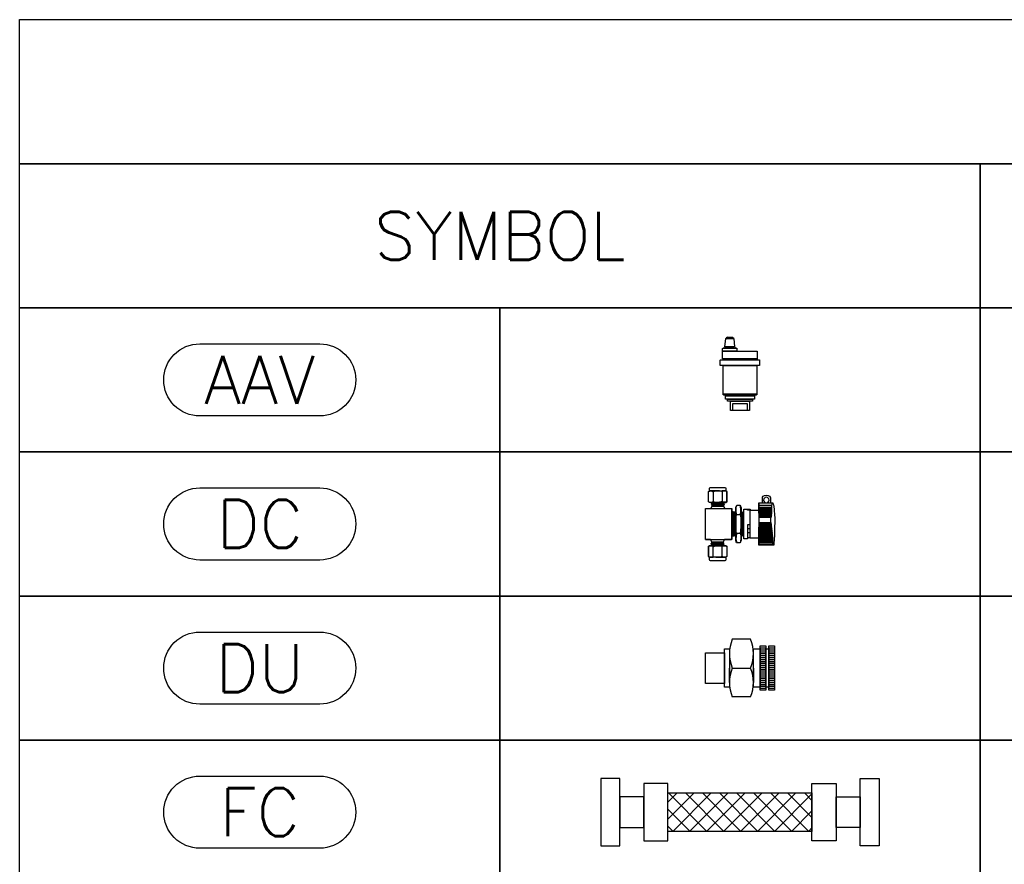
# Model space of a CAD drawing. Header units: millimetres. Extents: x -1469 to 52323, y -1368 to 13830.
# Tile 74 of 85: x 33710 to 34735, y 526 to 1406. Entities that reach past the tile are written whole.
import ezdxf

# ---------------------------------------------------------------- set-up
doc = ezdxf.new("R2010")
doc.units = ezdxf.units.MM
doc.layers.add('HVAC DETAIL LINE', color=7, linetype='Continuous')
doc.layers.add('HVAC DETAIL TEXT', color=7, linetype='Continuous')
doc.styles.get("Standard").update_dxf_attribs({"font": 'arial.ttf'})

# ---------------------------------------------------------------- blocks, each defined once
blk = doc.blocks.new('AUTOMATIC AIR VENT')
at = {"layer": 'HVAC DETAIL LINE'}
for p, q in [((-17.1, 64.9), (-17.1, 64.9)), ((-4.1, 64.9), (-17.1, 64.9)), ((-16.6, 65.4), (-4.6, 65.4)), ((-4.1, 64.9), (-4.1, 64.9))]:
    blk.add_line(p, q, dxfattribs=at)
for points in [[(-5.6, 66.4), (-15.6, 66.4), (-14.7, 75.1), (-6.4, 75.1)], [(-15, 16), (15, 16), (15, 12), (-15, 12)], [(-15, 16), (15, 16), (15, 15), (-15, 15)], [(-13, 12), (13, 12), (13, 10), (-13, 10)], [(-10, 10), (10, 10), (10, 0), (-10, 0)], [(-7.5, 7.5), (7.5, 7.5), (7.5, 0), (-7.5, 0)]]:
    blk.add_lwpolyline(points, close=True, dxfattribs=at)
for points in [[(-12.9, 76.5), (-8.2, 76.5)], [(-18.1, 61.9), (17.9, 61.9), (17.9, 53.9), (-18.1, 53.9), (-18.1, 61.9)], [(-14.6, 66.4), (-6.6, 66.4), (-6.6, 65.4), (-14.6, 65.4), (-14.6, 66.4)], [(20.5, 52.5), (-20.5, 52.5)], [(-17.9, 53), (17.9, 53)], [(-17.5, 47), (17.5, 47), (17.5, 17), (-17.5, 17), (-17.5, 47)]]:
    blk.add_lwpolyline(points, dxfattribs=at)
for points in [[(-18.1, 61.9), (-18.1, 64.4, -0.414214), (-17.6, 64.9), (-3.6, 64.9, -0.414214), (-3.1, 64.4), (-3.1, 61.9), (-18.1, 61.9), (-18.1, 64.4)], [(-17.8, 53.9), (-17.8, 53.4, -0.198912), (-17.9, 53, -0.198912)], [(17.8, 53.9), (17.8, 53.4, 0.198912), (17.9, 53, 0.198912)]]:
    blk.add_lwpolyline(points, format="xyb", dxfattribs=at)
for points in [[(-20, 53), (20, 53, -0.414214), (20.5, 52.5), (20.5, 47), (-20.5, 47), (-20.5, 52.5, -0.414214)], [(-17.5, 17), (17.5, 17), (17.5, 17, -0.414214), (16.5, 16), (-16.5, 16, -0.414214), (-17.5, 17)]]:
    blk.add_lwpolyline(points, format="xyb", close=True, dxfattribs=at)
for centre, radius, start, end in [((-10.6, 71.7), 5.32, 115.9071, 140.8472), ((-10.6, 71.7), 5.32, 39.3, 64.2532), ((-16.6, 64.9), 0.5, 90, 180), ((-4.6, 64.9), 0.5, 0, 90)]:
    blk.add_arc(centre, radius, start, end, dxfattribs=at)
blk = doc.blocks.new('DIELECTRIC_UNION_32MM')
at = {"layer": 'HVAC DETAIL LINE'}
for p, q in [((57, 21), (63, 21)), ((66, 21), (72, 21)), ((57, 19), (63, 19)), ((57, 17), (63, 17)), ((57, 15), (63, 15)), ((57, 13), (63, 13)), ((57, 11), (63, 11)), ((66, 19), (72, 19)), ((66, 17), (72, 17)), ((66, 15), (72, 15)), ((66, 13), (72, 13)), ((66, 11), (72, 11)), ((57, 9), (63, 9)), ((57, 7), (63, 7)), ((57, 5), (63, 5)), ((57, 3), (63, 3)), ((57, 1), (63, 1)), ((66, 9), (72, 9)), ((66, 7), (72, 7)), ((66, 5), (72, 5)), ((66, 3), (72, 3)), ((66, 1), (72, 1)), ((57, -1), (63, -1)), ((57, -3), (63, -3)), ((57, -5), (63, -5)), ((57, -7), (63, -7)), ((57, -9), (63, -9)), ((66, -1), (72, -1)), ((66, -3), (72, -3)), ((66, -5), (72, -5)), ((66, -7), (72, -7)), ((66, -9), (72, -9)), ((57, -11), (63, -11)), ((57, -13), (63, -13)), ((57, -15), (63, -15)), ((57, -17), (63, -17)), ((57, -19), (63, -19)), ((66, -11), (72, -11)), ((66, -13), (72, -13)), ((66, -15), (72, -15)), ((66, -17), (72, -17)), ((66, -19), (72, -19)), ((57, -21), (63, -21)), ((66, -21), (72, -21))]:
    blk.add_line(p, q, dxfattribs=at)
for points in [[(47, 30), (28, 30)], [(25, 15), (25, 0)], [(50, 0), (50, 15)], [(25, -15), (25, 0)], [(28, 0), (47, 0)], [(28, 0), (47, 0)], [(50, 0), (50, -15)], [(47, -30), (28, -30)]]:
    blk.add_lwpolyline(points, dxfattribs=at)
for points in [[(57, -23), (57, 23), (63, 23), (63, -23)], [(66, -23), (66, 23), (72, 23), (72, -23)], [(0, -16), (0, 16), (20, 16), (20, -16)], [(20, -20), (20, 20), (25, 20), (25, -20)], [(50, -20), (50, 20), (57, 20), (57, -20)], [(63, -20), (63, 20), (66, 20), (66, -20)]]:
    blk.add_lwpolyline(points, close=True, dxfattribs=at)
for centre, start, end in [((64, 15), 157.3801, 202.6199), ((11, 15), 337.3801, 22.6199), ((64, -15), 157.3801, 202.6199), ((11, -15), 337.3801, 22.6199)]:
    blk.add_arc(centre, 39, start, end, dxfattribs=at)
blk = doc.blocks.new('FLEXIBLE_CONNECTOR_32MM')
at = {"layer": 'HVAC DETAIL LINE'}
h = blk.add_hatch(dxfattribs=at)
h.set_pattern_fill('ANSI37', color=256, scale=100)
h.set_pattern_definition([(45, (-1478.164, -376.04), (-8.838835, 8.838835), []), (135, (-1478.164, -376.04), (-8.838835, -8.838835), [])])
h.paths.add_polyline_path([(220, -20), (220, 20), (70, 20), (70, -20)])
for points in [[(20, 35), (0, 35), (0, -35), (20, -35)], [(270, 35), (290, 35), (290, -35), (270, -35)], [(45, 30), (45, -30), (70, -30), (70, 30)], [(245, 30), (245, -30), (220, -30), (220, 30)], [(45, 16), (20, 16), (20, -16), (45, -16)], [(70, 20), (220, 20), (220, -20), (70, -20)], [(245, 16), (270, 16), (270, -16), (245, -16)]]:
    blk.add_lwpolyline(points, close=True, dxfattribs=at)
blk = doc.blocks.new('DC_15MM')
at = {"layer": 'HVAC DETAIL LINE'}
for p, q in [((-7.5, 0), (-15, 0)), ((0, 0), (-7.5, 0)), ((-15.9, -3.5), (-17.2, -4.3)), ((-17.2, -4.3), (-16, -3.6)), ((-17.2, -4.3), (-17.2, -15.1)), ((-17.2, -9.5), (-17.2, -4.3)), ((-17.2, -14.9), (-17.2, -9.5)), ((-16, -3.6), (-12.3, -3.6)), ((-15.9, -0.8), (-15.9, -3.5)), ((-7.5, -3.5), (-15.4, -3.5)), ((-12.3, -3.6), (-12.3, -9.5)), ((-12.3, -9.5), (-12.3, -15.7)), ((-7.5, -3.5), (0.9, -3.5)), ((0.9, -3.6), (-2.8, -3.6)), ((-2.8, -3.6), (-2.8, -9.5)), ((-2.8, -9.5), (-2.8, -15.7)), ((0.9, -3.6), (0.9, -0.8)), ((2.2, -4.3), (0.9, -3.6)), ((2.2, -4.3), (0.9, -3.6)), ((2.2, -15.1), (2.2, -4.3)), ((2.2, -9.5), (2.2, -4.3)), ((2.2, -14.9), (2.2, -9.5)), ((-64.8, -16), (-65.4, -17.4)), ((-62.5, -16), (-64.8, -16)), ((-50.6, -16.1), (-64.8, -16.1)), ((-63.9, -18.9), (-50.5, -18.9)), ((-63.9, -20.7), (-63.9, -18.9)), ((-62.5, -10.4), (-62.5, -16)), ((-54, -16), (-54, -10.4)), ((-50.5, -16), (-54, -16)), ((-50.6, -60.2), (-50.6, -16.2)), ((-50.5, -26.9), (-50.5, -16)), ((-31, -18.6), (-31.9, -21.4)), ((-27.3, -18.6), (-31, -18.6)), ((-26.3, -21.1), (-27.3, -18.6)), ((-16, -15.7), (-17.2, -14.9)), ((-17.2, -15.1), (-16, -15.8)), ((-12.3, -15.7), (-16, -15.7)), ((-16, -15.8), (-13.8, -15.8)), ((-7.5, -15.6), (-15.4, -15.6)), ((-13.7, -19.7), (-14.9, -22)), ((-13.8, -15.8), (-14.6, -16.4)), ((-14.6, -16.4), (-13.6, -17.1)), ((-13.6, -17.1), (-14.5, -17.9)), ((-14.5, -17.9), (-13.7, -18.7)), ((-14.4, -16.5), (-1, -15.7)), ((-14.1, -18), (-1.1, -17.2)), ((-13.7, -18.7), (-13.7, -19.7)), ((-13.6, -17.1), (-1.5, -16.5)), ((-13.6, -18.8), (-1.5, -17.9)), ((-1.8, -18.8), (-13.6, -18.8)), ((-13.6, -19.8), (-1.8, -19.8)), ((-7.5, -15.6), (0.4, -15.6)), ((-2.8, -15.7), (0.9, -15.7)), ((-1.7, -18.8), (-1.2, -18.3)), ((-1.7, -19.7), (-1.7, -18.8)), ((-0.3, -22), (-1.7, -19.7)), ((-1.5, -16.5), (-1, -15.8)), ((-0.8, -17.2), (-1.5, -16.5)), ((-1.5, -17.9), (-0.8, -17.2)), ((-1.2, -18.3), (-1.5, -17.9)), ((-1, -15.8), (0.9, -15.8)), ((0.9, -15.7), (2.2, -14.9)), ((0.9, -15.8), (2.2, -15.1)), ((-51.5, -20.7), (-63.9, -20.7)), ((-63.9, -21.8), (-63.9, -21.3)), ((-51.5, -22.4), (-63.9, -22.4)), ((-63.9, -22.9), (-63.9, -22.4)), ((-51.6, -22.9), (-63.9, -22.9)), ((-63.9, -24), (-63.9, -23.5)), ((-51.6, -24), (-63.9, -24)), ((-51.5, -24.6), (-63.9, -24.6)), ((-63.9, -25.2), (-63.9, -24.6)), ((-51.6, -25.1), (-63.9, -25.1)), ((-51.5, -21.3), (-63.8, -21.3)), ((-51.6, -21.8), (-63.8, -21.8)), ((-51.5, -23.5), (-63.8, -23.5)), ((-51.5, -25.7), (-63.8, -25.7)), ((-63.8, -26.3), (-63.8, -25.8)), ((-63.7, -27.4), (-63.8, -26.9)), ((-51.6, -26.3), (-63.7, -26.3)), ((-51.5, -26.8), (-63.7, -26.8)), ((-51.5, -27.9), (-63.7, -27.9)), ((-63.6, -28.5), (-63.7, -28)), ((-51.6, -27.4), (-63.6, -27.4)), ((-51.6, -28.5), (-63.6, -28.5)), ((-51.5, -29), (-63.6, -29)), ((-63.5, -29.6), (-63.6, -29.1)), ((-51.6, -29.6), (-63.5, -29.6)), ((-51.5, -30.1), (-63.4, -30.2)), ((-63.3, -30.7), (-63.4, -30.2)), ((-51.6, -30.7), (-63.3, -30.7)), ((-51.5, -31.3), (-51.5, -20.7)), ((-41.3, -23.7), (-50.5, -23.7)), ((-34.6, -22.6), (-41.3, -22.6)), ((-41.3, -22.6), (-41.3, -23.7)), ((-41.2, -52.9), (-41.2, -22.6)), ((-41, -23.8), (-38.6, -23.8)), ((-38.6, -23.8), (-38.6, -22.6)), ((-34.8, -53.4), (-34.8, -22.6)), ((-34.6, -26.6), (-34.6, -22.6)), ((-33.8, -25.6), (-34.6, -26.6)), ((-33.1, -26.5), (-33.8, -25.6)), ((-33.7, -26.1), (-33.7, -50.6)), ((-32.2, -25.3), (-33.1, -26.5)), ((-32.6, -49.6), (-33.1, -26.5)), ((-31.8, -48.3), (-32.3, -25.3)), ((-31.9, -25.7), (-32.2, -25.3)), ((-31.9, -21.4), (-31.9, -25.7)), ((-31.8, -51.7), (-31.8, -25.9)), ((-27.2, -28.2), (-31, -28.2)), ((-26.4, -21.2), (-26.4, -55.5)), ((-26.3, -26.3), (-26.3, -21.1)), ((-25.5, -25.1), (-26.3, -26.3)), ((-25.8, -49.7), (-26.3, -26.5)), ((-24.5, -26.5), (-25.5, -25.1)), ((-24.9, -50.8), (-25.5, -25.1)), ((-23.7, -25.2), (-24.5, -26.5)), ((-23.9, -49.6), (-24.5, -26.4)), ((-23.3, -25.7), (-23.7, -25.2)), ((-22.9, -51.2), (-23.7, -25.3)), ((-23.2, -25.1), (-23.3, -25.7)), ((-22.1, -25.1), (-23.2, -25.1)), ((-23, -51), (-23, -25.2)), ((-14.9, -22), (-22.1, -22)), ((-22.1, -22), (-22.1, -25.1)), ((-21.9, -22.2), (-21.9, -54.3)), ((-21.9, -22.2), (5.3, -22.2)), ((5.3, -22), (-0.3, -22)), ((5.3, -54.4), (5.3, -22)), ((-51.6, -39.9), (-63.6, -39.8)), ((-51.6, -40.4), (-63.6, -40.4)), ((-63.6, -41), (-63.6, -40.4)), ((-51.6, -41), (-63.6, -41)), ((-63.5, -39.8), (-63.4, -39.3)), ((-63.4, -38.6), (-63.3, -38.2)), ((-51.6, -38.7), (-63.4, -38.7)), ((-51.6, -39.3), (-63.4, -39.3)), ((-51.6, -38.1), (-63.3, -38.2)), ((-63.2, -31.3), (-51.5, -31.3)), ((-51.6, -37), (-63.2, -37)), ((-63.2, -37.6), (-63.2, -37)), ((-51.6, -37.6), (-63.2, -37.6)), ((-51.5, -36.4), (-63.1, -36.4)), ((-51.5, -57.5), (-51.5, -36.4)), ((-41.1, -38.9), (-38.5, -38.9)), ((-38.5, -38.9), (-38.5, -53.6)), ((-66.5, -49.7), (-65.9, -58.4)), ((-51.6, -50.6), (-64.8, -50.7)), ((-51.6, -50.1), (-64.7, -50.1)), ((-64.7, -51.2), (-64.7, -50.6)), ((-51.6, -51.2), (-64.7, -51.2)), ((-51.6, -48.9), (-64.6, -48.9)), ((-51.6, -49.5), (-64.6, -49.5)), ((-64.6, -50), (-64.6, -49.5)), ((-51.6, -48.4), (-64.5, -48.4)), ((-64.5, -48.9), (-64.5, -48.4)), ((-64.4, -47.8), (-64.3, -47.2)), ((-51.6, -47.8), (-64.4, -47.8)), ((-51.6, -47.2), (-64.3, -47.2)), ((-51.6, -45.5), (-64.2, -45.5)), ((-51.6, -46.1), (-64.2, -46.1)), ((-64.2, -46.6), (-64.2, -46.1)), ((-51.6, -46.7), (-64.2, -46.7)), ((-64.1, -45.5), (-64.1, -44.9)), ((-51.5, -45), (-64.1, -45)), ((-51.6, -43.3), (-64, -43.3)), ((-51.6, -43.8), (-64, -43.8)), ((-64, -44.4), (-64, -43.8)), ((-51.6, -44.4), (-64, -44.4)), ((-51.6, -42.1), (-63.9, -42.1)), ((-51.6, -42.7), (-63.9, -42.7)), ((-63.9, -43.2), (-63.9, -42.7)), ((-63.8, -42.1), (-63.7, -41.6)), ((-51.6, -41.6), (-63.7, -41.6)), ((-50.5, -60.3), (-50.5, -41.4)), ((-41.1, -43.1), (-38.7, -43.1)), ((-38.7, -46.9), (-41.1, -46.9)), ((-34.6, -53.6), (-34.6, -49.9)), ((-34.6, -49.9), (-33.6, -50.9)), ((-33.6, -50.9), (-32.6, -49.7)), ((-32.6, -49.7), (-31.9, -50.6)), ((-31.9, -50.6), (-31.9, -55)), ((-30.9, -48), (-27.2, -48.1)), ((-26.4, -50.7), (-25.7, -49.6)), ((-26.4, -55.2), (-26.4, -50.7)), ((-25.7, -49.6), (-24.9, -50.8)), ((-24.9, -50.8), (-23.9, -49.6)), ((-23.9, -49.6), (-23.1, -51.2)), ((-23.1, -51.2), (-22.1, -51.2)), ((-22.1, -51.2), (-22.1, -54.3)), ((-65.9, -58.4), (-65.9, -60.3)), ((-65.9, -60.3), (-50.5, -60.3)), ((-65.8, -60.3), (-65, -59.2)), ((-65.1, -57.5), (-51.5, -57.5)), ((-51.6, -52.9), (-65, -52.9)), ((-51.6, -53.5), (-65, -53.5)), ((-51.6, -54.1), (-65, -54.1)), ((-51.6, -54.6), (-65, -54.6)), ((-51.6, -55.2), (-65, -55.2)), ((-65, -55.7), (-65, -55.2)), ((-51.6, -55.8), (-65, -55.8)), ((-51.6, -56.3), (-65, -56.3)), ((-65, -56.9), (-65, -56.3)), ((-51.6, -56.9), (-65, -56.9)), ((-65, -59.2), (-65, -57.5)), ((-65, -59.2), (-50.5, -59.2)), ((-64.9, -53.4), (-64.8, -52.9)), ((-64.9, -54.6), (-64.9, -54)), ((-51.6, -51.8), (-64.8, -51.8)), ((-64.8, -52.3), (-64.8, -51.8)), ((-51.6, -52.4), (-64.8, -52.4)), ((-50.5, -52.8), (-41, -52.8)), ((-41, -52.8), (-41, -52.4)), ((-41, -52.4), (-38.6, -52.4)), ((-38.6, -52.4), (-38.6, -53.6)), ((-38.6, -53.6), (-34.6, -53.6)), ((-31.9, -55), (-31, -57.8)), ((-31, -57.8), (-27.2, -57.8)), ((-27.2, -57.8), (-26.4, -55.2)), ((-22.1, -54.3), (-14.6, -54.4)), ((5.2, -54.2), (-21.9, -54.2)), ((-15.9, -60.5), (-17.2, -61.3)), ((-15.9, -60.7), (-17.2, -61.5)), ((-17.2, -61.3), (-17.2, -72)), ((-17.2, -61.5), (-17.2, -66.8)), ((-14, -60.5), (-15.9, -60.5)), ((-12.2, -60.7), (-15.9, -60.7)), ((-7.5, -60.7), (-15.4, -60.7)), ((-14.6, -54.4), (-13.3, -56.7)), ((-13.4, -58.5), (-14.2, -59.1)), ((-14.2, -59.1), (-13.4, -59.8)), ((-13.4, -59.8), (-14, -60.5)), ((-0.9, -58.3), (-13.9, -59.1)), ((-0.6, -59.9), (-13.9, -60.7)), ((-13.3, -57.5), (-13.8, -58)), ((-1.3, -57.6), (-13.8, -58.4)), ((-13.8, -58), (-13.4, -58.5)), ((-1.4, -59.2), (-13.4, -59.8)), ((-13.3, -56.7), (-13.3, -57.5)), ((-1.4, -56.6), (-13.2, -56.6)), ((-13.2, -57.5), (-1.4, -57.5)), ((-12.2, -66.8), (-12.2, -60.7)), ((-7.5, -60.7), (0.5, -60.7)), ((-2.7, -66.8), (-2.7, -60.7)), ((-2.7, -60.7), (1, -60.7)), ((-1.4, -59.2), (-0.5, -58.4)), ((-0.4, -59.9), (-1.4, -59.2)), ((-1.3, -56.6), (-0.1, -54.4)), ((-1.3, -57.6), (-1.3, -56.6)), ((-0.5, -58.4), (-1.3, -57.6)), ((-1.2, -60.5), (-0.4, -59.9)), ((1, -60.5), (-1.2, -60.5)), ((-0.1, -54.4), (5.3, -54.4)), ((2.2, -61.3), (1, -60.5)), ((1, -60.7), (2.2, -61.5)), ((2.2, -72.1), (2.2, -61.3)), ((2.2, -61.5), (2.2, -66.8)), ((-17.2, -66.8), (-17.2, -72)), ((-12.2, -72.8), (-12.2, -66.8)), ((-2.7, -72.8), (-2.7, -66.8)), ((2.2, -66.8), (2.2, -72)), ((-17.2, -72), (-15.9, -72.8)), ((-17.2, -72), (-15.9, -72.8)), ((-15.9, -72.8), (-15.9, -75.5)), ((-15.9, -72.8), (-12.2, -72.8)), ((-7.5, -72.8), (-15.9, -72.8)), ((-15, -76.3), (-7.5, -76.3)), ((-7.5, -72.8), (0.5, -72.8)), ((-7.5, -76.3), (0, -76.3)), ((1, -72.8), (-2.7, -72.8)), ((2.2, -72), (1, -72.8)), ((1, -72.8), (2.2, -72.1)), ((1, -75.5), (1, -72.8))]:
    blk.add_line(p, q, dxfattribs=at)
blk.add_circle((-58.2, -13.2), 2.86, dxfattribs=at)
for centre, radius, start, end in [((-96.7, -38), 70.2, 351.7491, 8.0405), ((-75.1, -33.7), 12.4, 347.2467, 359.4408)]:
    blk.add_arc(centre, radius, start, end, dxfattribs=at)
for points in [[(-15, 0), (-15.3, 0), (-15.9, -0.2), (-15.9, -0.8)], [(0.9, -0.8), (0.9, -0.3), (0.3, 0), (0, 0)], [(-58.2, -8.1), (-61.4, -8.2), (-62.5, -10.4), (-62.5, -10.4)], [(-54, -10.4), (-54, -10.4), (-55, -8.2), (-58.2, -8.1)], [(-17.1, -4.5), (-17.1, -4.5), (-16.7, -3.7), (-14.4, -3.7)], [(-15.4, -3.5), (-15.4, -3.5), (-12.8, -3.8), (-12.3, -4.5)], [(-15.4, -3.5), (-15.4, -3.5), (-12.8, -3.8), (-12.3, -4.5)], [(-12.3, -4.5), (-11.1, -3.6), (-7.5, -3.5), (-7.5, -3.5)], [(-12.3, -4.5), (-11.1, -3.6), (-7.5, -3.5), (-7.5, -3.5)], [(-2.7, -4.5), (-4, -3.6), (-7.5, -3.5), (-7.5, -3.5)], [(-2.7, -4.5), (-4, -3.6), (-7.5, -3.5), (-7.5, -3.5)], [(0.9, -3.5), (0.9, -3.5), (-2.2, -3.8), (-2.7, -4.5)], [(0.9, -3.5), (0.9, -3.5), (-2.2, -3.8), (-2.7, -4.5)], [(2.2, -4.6), (2.2, -4.6), (1.6, -3.7), (-0.9, -3.7)], [(-65.4, -17.4), (-65.5, -18.4), (-66.4, -18.9), (-66.8, -29.3)], [(-63.9, -18.9), (-64.4, -17.6), (-64.5, -16.1), (-64.5, -16.1)], [(-31, -28.2), (-31, -28.2), (-32.6, -24.5), (-31, -18.6)], [(-27.2, -28.2), (-27.2, -28.2), (-25.5, -22.5), (-27.3, -18.7)], [(-17, -14.9), (-17, -14.9), (-16.5, -15.6), (-14.3, -15.5)], [(-15.4, -15.6), (-15.4, -15.6), (-12.8, -15.4), (-12.3, -14.6)], [(-15.4, -15.6), (-15.4, -15.6), (-12.8, -15.4), (-12.3, -14.6)], [(-12.3, -14.6), (-11.1, -15.5), (-7.5, -15.6), (-7.5, -15.6)], [(-12.3, -14.6), (-11.1, -15.5), (-7.5, -15.6), (-7.5, -15.6)], [(-2.7, -14.6), (-4, -15.6), (-7.5, -15.6), (-7.5, -15.6)], [(-2.7, -14.6), (-4, -15.6), (-7.5, -15.6), (-7.5, -15.6)], [(0.4, -15.6), (0.4, -15.6), (-2.2, -15.4), (-2.7, -14.6)], [(0.4, -15.6), (0.4, -15.6), (-2.2, -15.4), (-2.7, -14.6)], [(2.1, -14.8), (2.1, -14.8), (1.8, -15.6), (-0.5, -15.6)], [(-66.8, -29.3), (-67.2, -32.2), (-66.5, -49.7), (-66.5, -49.7)], [(-63.9, -21.3), (-63.9, -21.3), (-64.3, -21), (-63.9, -20.7)], [(-63.9, -22.4), (-63.9, -22.4), (-64.3, -22.2), (-63.9, -21.8)], [(-63.9, -23.5), (-63.9, -23.5), (-64.3, -23.2), (-63.9, -22.9)], [(-63.9, -24.6), (-63.9, -24.6), (-64.3, -24.4), (-63.9, -24)], [(-63.8, -25.8), (-63.8, -25.8), (-64.3, -25.5), (-63.9, -25.2)], [(-63.8, -26.9), (-63.8, -26.9), (-64.1, -26.7), (-63.8, -26.3)], [(-63.7, -28), (-63.7, -28), (-64.1, -27.7), (-63.7, -27.4)], [(-63.6, -29.1), (-63.6, -29.1), (-64, -28.9), (-63.6, -28.5)], [(-63.4, -30.2), (-63.4, -30.2), (-63.8, -30), (-63.5, -29.6)], [(-63.2, -31.3), (-63.2, -31.3), (-63.6, -31.1), (-63.3, -30.7)], [(-31, -28.2), (-31, -28.2), (-32.7, -39.4), (-30.9, -48)], [(-63.7, -41.6), (-63.7, -41.6), (-64.1, -41.3), (-63.6, -41)], [(-63.6, -40.4), (-63.6, -40.4), (-63.9, -40.1), (-63.5, -39.8)], [(-63.4, -39.3), (-63.4, -39.3), (-63.8, -38.9), (-63.4, -38.6)], [(-63.3, -38.2), (-63.3, -38.2), (-63.7, -37.9), (-63.2, -37.6)], [(-63.2, -37), (-63.2, -37), (-63.5, -36.7), (-63.1, -36.4)], [(-62.7, -34.1), (-62.7, -32.3), (-63.2, -31.3), (-63.2, -31.3)], [(-64.8, -51.8), (-64.8, -51.8), (-65.2, -51.5), (-64.7, -51.2)], [(-64.7, -50.6), (-64.7, -50.6), (-65.1, -50.4), (-64.6, -50)], [(-64.6, -49.5), (-64.6, -49.5), (-64.9, -49.2), (-64.5, -48.9)], [(-64.5, -48.4), (-64.5, -48.4), (-64.8, -48.1), (-64.4, -47.8)], [(-64.3, -47.2), (-64.3, -47.2), (-64.7, -46.9), (-64.2, -46.6)], [(-64.2, -46.1), (-64.2, -46.1), (-64.6, -45.8), (-64.1, -45.5)], [(-64.1, -44.9), (-64.1, -44.9), (-64.4, -44.6), (-64, -44.4)], [(-64, -43.8), (-64, -43.8), (-64.3, -43.5), (-63.9, -43.2)], [(-63.9, -42.7), (-63.9, -42.7), (-64.2, -42.4), (-63.8, -42.1)], [(-30.9, -48), (-30.9, -48), (-32.8, -51.5), (-30.9, -57.6)], [(-27.2, -48), (-27.2, -48), (-25.6, -51.8), (-27.3, -57.8)], [(-65, -56.3), (-65, -56.3), (-65.4, -56), (-65, -55.7)], [(-65, -57.5), (-65, -57.5), (-65.4, -57.2), (-65, -56.9)], [(-64.9, -54), (-64.9, -54), (-65.3, -53.7), (-64.9, -53.4)], [(-65, -55.2), (-65, -55.2), (-65.3, -54.9), (-64.9, -54.6)], [(-64.8, -52.9), (-64.8, -52.9), (-65.2, -52.7), (-64.8, -52.3)], [(-17.1, -61.5), (-17.1, -61.5), (-16.7, -60.8), (-14.5, -60.8)], [(-15.4, -60.7), (-15.4, -60.7), (-12.8, -60.9), (-12.2, -61.7)], [(-15.4, -60.7), (-15.4, -60.7), (-12.8, -60.9), (-12.2, -61.7)], [(-12.2, -61.7), (-11, -60.8), (-7.5, -60.7), (-7.5, -60.7)], [(-12.2, -61.7), (-11, -60.8), (-7.5, -60.7), (-7.5, -60.7)], [(-2.7, -61.8), (-3.9, -60.8), (-7.5, -60.7), (-7.5, -60.7)], [(-2.7, -61.8), (-3.9, -60.8), (-7.5, -60.7), (-7.5, -60.7)], [(0.5, -60.7), (0.5, -60.7), (-2.2, -61), (-2.7, -61.8)], [(0.5, -60.7), (0.5, -60.7), (-2.2, -61), (-2.7, -61.8)], [(2.1, -61.4), (2.1, -61.4), (1.6, -60.8), (-0.7, -60.8)], [(-17.1, -71.8), (-17.1, -71.8), (-16.5, -72.7), (-14.1, -72.7)], [(-15.9, -72.8), (-15.9, -72.8), (-12.8, -72.6), (-12.2, -71.8)], [(-15.9, -72.8), (-15.9, -72.8), (-12.8, -72.6), (-12.2, -71.8)], [(-15.9, -75.5), (-15.9, -76.1), (-15.3, -76.3), (-15, -76.3)], [(-12.2, -71.8), (-11, -72.7), (-7.5, -72.8), (-7.5, -72.8)], [(-12.2, -71.8), (-11, -72.7), (-7.5, -72.8), (-7.5, -72.8)], [(-2.7, -71.8), (-3.9, -72.7), (-7.5, -72.8), (-7.5, -72.8)], [(-2.7, -71.8), (-3.9, -72.7), (-7.5, -72.8), (-7.5, -72.8)], [(0.5, -72.8), (0.5, -72.8), (-2.2, -72.6), (-2.7, -71.8)], [(0.5, -72.8), (0.5, -72.8), (-2.2, -72.6), (-2.7, -71.8)], [(2.1, -71.8), (2.1, -71.8), (1.7, -72.7), (-0.6, -72.7)], [(0, -76.3), (0.3, -76.3), (1, -76.1), (1, -75.5)]]:
    blk.add_open_spline(points, degree=3, dxfattribs=at)

msp = doc.modelspace()

# ---------------------------------------------------------------- linework, layer by layer
at = {"layer": 'HVAC DETAIL LINE'}
for points in [[(33709.7, 1405.7), (37459.7, 1405.7), (37459.7, 1255.7), (33709.7, 1255.7)], [(33709.7, 1255.7), (34709.7, 1255.7), (34709.7, 1105.7), (33709.7, 1105.7)], [(34709.7, 1255.7), (37459.7, 1255.7), (37459.7, 1105.7), (34709.7, 1105.7)], [(33709.7, 1105.7), (34209.7, 1105.7), (34209.7, 955.7), (33709.7, 955.7)], [(34209.7, 1105.7), (34709.7, 1105.7), (34709.7, 955.7), (34209.7, 955.7)], [(34709.7, 1105.7), (37459.7, 1105.7), (37459.7, 955.7), (34709.7, 955.7)], [(33709.7, 955.7), (34209.7, 955.7), (34209.7, 805.7), (33709.7, 805.7)], [(34209.7, 955.7), (34709.7, 955.7), (34709.7, 805.7), (34209.7, 805.7)], [(34709.7, 955.7), (37459.7, 955.7), (37459.7, 805.7), (34709.7, 805.7)], [(33709.7, 805.7), (34209.7, 805.7), (34209.7, 655.7), (33709.7, 655.7)], [(34209.7, 805.7), (34709.7, 805.7), (34709.7, 655.7), (34209.7, 655.7)], [(34709.7, 805.7), (37459.7, 805.7), (37459.7, 655.7), (34709.7, 655.7)], [(33709.7, 655.7), (34209.7, 655.7), (34209.7, 505.7), (33709.7, 505.7)], [(34209.7, 655.7), (34709.7, 655.7), (34709.7, 505.7), (34209.7, 505.7)], [(34709.7, 655.7), (37459.7, 655.7), (37459.7, 505.7), (34709.7, 505.7)]]:
    msp.add_lwpolyline(points, close=True, dxfattribs=at)
at = {"layer": 'HVAC DETAIL TEXT'}
for points in [[(33897.2, 1068.2), (34022.2, 1068.2, -0.414214), (34059.7, 1030.7), (34059.7, 1030.7, -0.414214), (34022.2, 993.2), (33897.2, 993.2, -0.414214), (33859.7, 1030.7), (33859.7, 1030.7, -0.414214)], [(33897.2, 918.2), (34022.2, 918.2, -0.414214), (34059.7, 880.7), (34059.7, 880.7, -0.414214), (34022.2, 843.2), (33897.2, 843.2, -0.414214), (33859.7, 880.7), (33859.7, 880.7, -0.414214)], [(33897.2, 768.2), (34022.2, 768.2, -0.414214), (34059.7, 730.7), (34059.7, 730.7, -0.414214), (34022.2, 693.2), (33897.2, 693.2, -0.414214), (33859.7, 730.7), (33859.7, 730.7, -0.414214)], [(33897.2, 618.2), (34022.2, 618.2, -0.414214), (34059.7, 580.7), (34059.7, 580.7, -0.414214), (34022.2, 543.2), (33897.2, 543.2, -0.414214), (33859.7, 580.7), (33859.7, 580.7, -0.414214)]]:
    msp.add_lwpolyline(points, format="xyb", close=True, dxfattribs=at)

# ---------------------------------------------------------------- block references
at = {"layer": 'HVAC DETAIL LINE'}
for name, p in [('AUTOMATIC AIR VENT', (34459.7, 998.7)), ('FLEXIBLE_CONNECTOR_32MM', (34314.7, 580.7))]:
    msp.add_blockref(name, p, dxfattribs=at)
at = {"layer": 'HVAC DETAIL LINE', "xscale": -1}
msp.add_blockref('DC_15MM', (34429, 918.8), dxfattribs=at)
at = {"layer": 'HVAC DETAIL TEXT'}
msp.add_blockref('DIELECTRIC_UNION_32MM', (34423.7, 730.7), dxfattribs=at)

# ---------------------------------------------------------------- texts
at = {"layer": 'HVAC DETAIL TEXT', "char_height": 50, "attachment_point": 5}
for s, insert in [('{\\Fromans|c0;SYMBOL}', (34209.7, 1180.7)), ('{\\Fromans|c0;AAV}', (33959.7, 1030.7)), ('{\\Fromans|c0;DC}', (33959.7, 880.7)), ('{\\Fromans|c0;DU}', (33959.7, 730.7)), ('{\\Fromans|c0;FC}', (33959.7, 580.7))]:
    msp.add_mtext_dynamic_manual_height_columns(s, width=272.429, gutter_width=1, heights=[0], dxfattribs=dict(at, insert=insert))

doc.saveas('drawing.dxf')
